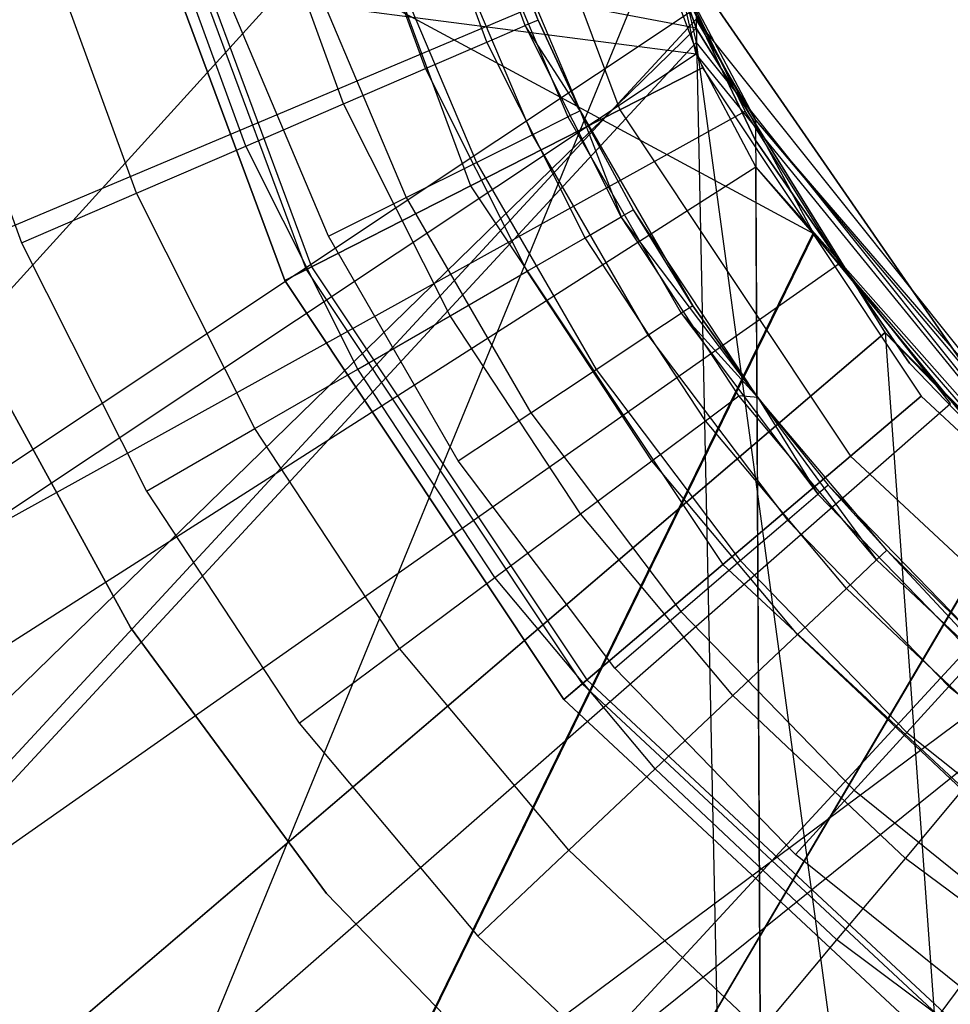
# Model space of a CAD drawing. Extents: x 0.1 to 16.1, y -7 to 7.
# Tile 24 of 68: x 7.689 to 7.855, y -0.304 to -0.129. Entities that reach past the tile are written whole.
import ezdxf

# ---------------------------------------------------------------- set-up
doc = ezdxf.new("R2010")
doc.units = 0
doc.header["$LTSCALE"] = 2.54
doc.layers.get('0').update_dxf_attribs({"color": 13, "linetype": 'CONTINUOUS'})

# ---------------------------------------------------------------- blocks, each defined once
blk = doc.blocks.new('DROPS_WOOD_E_PM_STL')
at = {"color": 0}
for p, q in [((7.80971, -0.13017, 28.33602), (7.1224, 0, 28.2652)), ((7.80971, -0.13017, 28.33602), (7.1224, 0, 28.2652)), ((7.83061, -0.16674, 40.86801), (7.5214, 0, 40.83204)), ((7.83061, -0.16674, 40.86801), (7.5214, 0, 40.83204)), ((7.78, -0.00254, 41.35525), (7.80971, -0.13271, 41.35731)), ((7.78, -0.00254, 41.35525), (7.80971, -0.13271, 41.35731)), ((7.80971, -0.13477, 45.36188), (6.8032, -0.00456, 45.26397)), ((7.80971, -0.13477, 45.36188), (6.8032, -0.00456, 45.26397)), ((7.80971, -0.13477, 45.36188), (7.78, -0.00461, 45.36089)), ((7.80971, -0.13477, 45.36188), (7.78, -0.00461, 45.36089)), ((7.1224, -0.8, 16.41902), (7.7875, -0.06666, 16.34925)), ((7.1224, -0.8, 16.41902), (7.7875, -0.06666, 16.34925)), ((7.7875, -0.06666, 16.34925), (7.80971, -0.13017, 16.34821)), ((7.7875, -0.06666, 16.34925), (7.80971, -0.13017, 16.34821)), ((7.80971, -0.13017, 28.33602), (7.78757, -0.06695, 28.33498)), ((7.80971, -0.13017, 28.33602), (7.78757, -0.06695, 28.33498)), ((7.78642, -0.07143, 213.36956), (7.81081, -0.13721, 213.36956)), ((7.78642, -0.07143, 213.40759), (7.81081, -0.13721, 213.40759)), ((7.78642, -0.07143, 213.36956), (7.81081, -0.13721, 213.36956)), ((7.78642, -0.07143, 213.40759), (7.81081, -0.13721, 213.40759)), ((7.77038, -0.07533, 213.33528), (7.7961, -0.1447, 213.33528)), ((7.77038, -0.07533, 213.33528), (7.7961, -0.1447, 213.33528)), ((7.77038, -0.07533, 213.44189), (7.7961, -0.1447, 213.44189)), ((7.77038, -0.07533, 213.44189), (7.7961, -0.1447, 213.44189)), ((7.74147, -0.08236, 213.31155), (7.76959, -0.15821, 213.31155)), ((7.74147, -0.08236, 213.31155), (7.76959, -0.15821, 213.31155)), ((7.74147, -0.08236, 213.4656), (7.76959, -0.15821, 213.4656)), ((7.74147, -0.08236, 213.4656), (7.76959, -0.15821, 213.4656)), ((7.7096, -0.09012, 213.39202), (7.74037, -0.17311, 213.39202)), ((7.7096, -0.09012, 213.39202), (7.74037, -0.17311, 213.39202)), ((7.71064, -0.08987, 213.38735), (7.74132, -0.17262, 213.38735)), ((7.71064, -0.08987, 213.38735), (7.74132, -0.17262, 213.38735)), ((7.73654, -0.17506, 213.38308), (7.70543, -0.09113, 213.38308)), ((7.70543, -0.09113, 213.30308), (7.73654, -0.17506, 213.30308)), ((7.73654, -0.17506, 213.47407), (7.70543, -0.09113, 213.47407)), ((7.70543, -0.09113, 213.30308), (7.73654, -0.17506, 213.30308)), ((7.73654, -0.17506, 213.47407), (7.70543, -0.09113, 213.47407)), ((7.70543, -0.09113, 213.39407), (7.73654, -0.17506, 213.39407)), ((7.70543, -0.09113, 213.39407), (7.73654, -0.17506, 213.39407)), ((7.73654, -0.17506, 213.38308), (7.70543, -0.09113, 213.38308)), ((7.77928, -0.12972, 15.01747), (7.76625, -0.09393, 15.01747)), ((7.77928, -0.12972, 15.01747), (7.76625, -0.09393, 15.01747)), ((7.78158, -0.12873, 15.03972), (7.76865, -0.09321, 15.03972)), ((7.78158, -0.12873, 15.03972), (7.76865, -0.09321, 15.03972)), ((7.77249, -0.13265, 14.99634), (7.75917, -0.09605, 14.99634)), ((7.77249, -0.13265, 14.99634), (7.75917, -0.09605, 14.99634)), ((7.76155, -0.13737, 14.97738), (7.74775, -0.09947, 14.97738)), ((7.76155, -0.13737, 14.97738), (7.74775, -0.09947, 14.97738)), ((7.74701, -0.14364, 14.96154), (7.73258, -0.10401, 14.96154)), ((7.74701, -0.14364, 14.96154), (7.73258, -0.10401, 14.96154)), ((7.88106, -0.22455, 29.35812), (7.79949, -0.10638, 29.35812)), ((7.79949, -0.10638, 28.35812), (7.88106, -0.22455, 28.35812)), ((7.79949, -0.10638, 28.35812), (7.88106, -0.22455, 28.35812)), ((7.88106, -0.22455, 29.35812), (7.79949, -0.10638, 29.35812)), ((7.82019, -0.15, 41.3819), (7.79949, -0.10638, 41.3819)), ((7.79949, -0.10638, 40.8819), (7.82019, -0.15, 40.8819)), ((7.79949, -0.10638, 40.8819), (7.82019, -0.15, 40.8819)), ((7.82019, -0.15, 41.3819), (7.79949, -0.10638, 41.3819)), ((7.82019, -0.15, 33.88877), (7.79949, -0.10638, 33.88877)), ((7.79949, -0.10638, 33.38877), (7.82019, -0.15, 33.38877)), ((7.79949, -0.10638, 33.38877), (7.82019, -0.15, 33.38877)), ((7.82019, -0.15, 33.88877), (7.79949, -0.10638, 33.88877)), ((7.78158, -0.12873, 15.03972), (7.77347, -0.10802, 16.28972)), ((7.77347, -0.10802, 16.28972), (7.78907, -0.14486, 16.28972)), ((7.78158, -0.12873, 15.03972), (7.77347, -0.10802, 16.28972)), ((7.77347, -0.10802, 16.28972), (7.78907, -0.14486, 16.28972)), ((7.7296, -0.15115, 14.94963), (7.71442, -0.10945, 14.94963)), ((7.7296, -0.15115, 14.94963), (7.71442, -0.10945, 14.94963)), ((7.77117, -0.10883, 16.30518), (7.78688, -0.14596, 16.30518)), ((7.77117, -0.10883, 16.30518), (7.78688, -0.14596, 16.30518)), ((7.76447, -0.11119, 16.31911), (7.78052, -0.14912, 16.31911)), ((7.76447, -0.11119, 16.31911), (7.78052, -0.14912, 16.31911)), ((7.5214, -0.8, 33.92177), (7.80284, -0.11481, 33.8879)), ((7.5214, -0.8, 33.92177), (7.80284, -0.11481, 33.8879)), ((7.71019, -0.15952, 14.94223), (7.69417, -0.11551, 14.94223)), ((7.71019, -0.15952, 14.94223), (7.69417, -0.11551, 14.94223)), ((7.75404, -0.11487, 16.33018), (7.77062, -0.15405, 16.33018)), ((7.75404, -0.11487, 16.33018), (7.77062, -0.15405, 16.33018)), ((7.80284, -0.11481, 33.8879), (7.83047, -0.16654, 33.88582)), ((7.83061, -0.16674, 40.86801), (7.80284, -0.11481, 40.86592)), ((7.83061, -0.16674, 40.86801), (7.80284, -0.11481, 40.86592)), ((7.80284, -0.11481, 33.8879), (7.83047, -0.16654, 33.88582)), ((7.5306, -0.23186, 2.22278), (7.80448, -0.11628, 2.19005)), ((7.5306, -0.23186, 2.22278), (7.80448, -0.11628, 2.19005)), ((7.8184, -0.14491, 2.19005), (7.80448, -0.11628, 2.19005)), ((7.8184, -0.14491, 2.19005), (7.80448, -0.11628, 2.19005)), ((7.74089, -0.1195, 16.33728), (7.75814, -0.16026, 16.33728)), ((7.74089, -0.1195, 16.33728), (7.75814, -0.16026, 16.33728)), ((7.67285, -0.12189, 14.93972), (7.68976, -0.16833, 14.93972)), ((7.67285, -0.12189, 14.93972), (7.68976, -0.16833, 14.93972)), ((7.74431, -0.16715, 16.33972), (7.72632, -0.12463, 16.33972)), ((7.74431, -0.16715, 16.33972), (7.72632, -0.12463, 16.33972)), ((6.8032, -0.79642, 29.46866), (7.80971, -0.12653, 29.37102)), ((6.8032, -0.79642, 29.46866), (7.80971, -0.12653, 29.37102)), ((7.82359, -0.79636, 29.37022), (7.80971, -0.12653, 29.37102)), ((7.80971, -0.12653, 29.37102), (7.8203, -0.14656, 29.37066)), ((7.82359, -0.79636, 29.37022), (7.80971, -0.12653, 29.37102)), ((7.80971, -0.12653, 29.37102), (7.8203, -0.14656, 29.37066)), ((7.18992, -0.79848, 33.4664), (7.80971, -0.12859, 33.3756)), ((7.18992, -0.79848, 33.4664), (7.80971, -0.12859, 33.3756)), ((7.78158, -0.12873, 15.03972), (7.77928, -0.12972, 15.01747)), ((7.78158, -0.12873, 15.03972), (7.77928, -0.12972, 15.01747)), ((7.78907, -0.14486, 15.03972), (7.78158, -0.12873, 15.03972)), ((7.78158, -0.12873, 15.03972), (7.78907, -0.14486, 16.28972)), ((7.78158, -0.12873, 15.03972), (7.78907, -0.14486, 16.28972)), ((7.78907, -0.14486, 15.03972), (7.78158, -0.12873, 15.03972)), ((7.89295, -0.23298, 33.37078), (7.80971, -0.12859, 33.3756)), ((7.8203, -0.14656, 29.37066), (7.80971, -0.12859, 33.3756)), ((7.89295, -0.23298, 33.37078), (7.80971, -0.12859, 33.3756)), ((7.8203, -0.14656, 29.37066), (7.80971, -0.12859, 33.3756)), ((7.80971, -0.13017, 16.34821), (7.1224, -0.8, 16.41902)), ((7.80971, -0.13017, 16.34821), (7.1224, -0.8, 16.41902)), ((7.80971, -0.13017, 28.33602), (7.1224, -0.8, 28.2652)), ((7.80971, -0.13017, 28.33602), (7.1224, -0.8, 28.2652)), ((7.77249, -0.13265, 14.99634), (7.77928, -0.12972, 15.01747)), ((7.77249, -0.13265, 14.99634), (7.77928, -0.12972, 15.01747)), ((7.78907, -0.14486, 15.03972), (7.77928, -0.12972, 15.01747)), ((7.78907, -0.14486, 15.03972), (7.77928, -0.12972, 15.01747)), ((7.79637, -0.16375, 15.01747), (7.77928, -0.12972, 15.01747)), ((7.79637, -0.16375, 15.01747), (7.77928, -0.12972, 15.01747)), ((7.80971, -0.13017, 16.34821), (7.84332, -0.18435, 16.34678)), ((7.84328, -0.18429, 28.33744), (7.80971, -0.13017, 28.33602)), ((7.80971, -0.13017, 16.34821), (7.80971, -0.13017, 28.33602)), ((7.80971, -0.13017, 16.34821), (7.84332, -0.18435, 16.34678)), ((7.80971, -0.13017, 16.34821), (7.80971, -0.13017, 28.33602)), ((7.84328, -0.18429, 28.33744), (7.80971, -0.13017, 28.33602)), ((7.80971, -0.13271, 41.35731), (7.18992, -0.8025, 41.26582)), ((7.80971, -0.13271, 41.35731), (7.18992, -0.8025, 41.26582)), ((7.76155, -0.13737, 14.97738), (7.77249, -0.13265, 14.99634)), ((7.76155, -0.13737, 14.97738), (7.77249, -0.13265, 14.99634)), ((7.78997, -0.16745, 14.99634), (7.77249, -0.13265, 14.99634)), ((7.78997, -0.16745, 14.99634), (7.77249, -0.13265, 14.99634)), ((7.80971, -0.13271, 41.35731), (7.90054, -0.80255, 41.36208)), ((7.80971, -0.13271, 41.35731), (7.90054, -0.80255, 41.36208)), ((7.80971, -0.13271, 41.35731), (7.89295, -0.2371, 41.36202)), ((7.80971, -0.13271, 41.35731), (7.80971, -0.13477, 45.36188)), ((7.80971, -0.13271, 41.35731), (7.89295, -0.2371, 41.36202)), ((7.80971, -0.13271, 41.35731), (7.80971, -0.13477, 45.36188)), ((7.80971, -0.13477, 45.36188), (6.8032, -0.80456, 45.26356)), ((7.80971, -0.13477, 45.36188), (6.8032, -0.80456, 45.26356)), ((7.8203, -0.1548, 45.36223), (7.80971, -0.13477, 45.36188)), ((7.89295, -0.2371, 41.36202), (7.80971, -0.13477, 45.36188)), ((7.8203, -0.1548, 45.36223), (7.80971, -0.13477, 45.36188)), ((7.89295, -0.2371, 41.36202), (7.80971, -0.13477, 45.36188)), ((7.74701, -0.14364, 14.96154), (7.76155, -0.13737, 14.97738)), ((7.74701, -0.14364, 14.96154), (7.76155, -0.13737, 14.97738)), ((7.77965, -0.17341, 14.97738), (7.76155, -0.13737, 14.97738)), ((7.77965, -0.17341, 14.97738), (7.76155, -0.13737, 14.97738)), ((7.81081, -0.13721, 213.36956), (7.7961, -0.1447, 213.33528)), ((7.81081, -0.13721, 213.36956), (7.7961, -0.1447, 213.33528)), ((7.7961, -0.1447, 213.44189), (7.81081, -0.13721, 213.40759)), ((7.7961, -0.1447, 213.44189), (7.81081, -0.13721, 213.40759)), ((7.81081, -0.13721, 213.36956), (7.8497, -0.19559, 213.36956)), ((7.81081, -0.13721, 213.40759), (7.81081, -0.13721, 213.36956)), ((7.81081, -0.13721, 213.40759), (7.8497, -0.19559, 213.40759)), ((7.81081, -0.13721, 213.36956), (7.8497, -0.19559, 213.36956)), ((7.81081, -0.13721, 213.40759), (7.81081, -0.13721, 213.36956)), ((7.81081, -0.13721, 213.40759), (7.8497, -0.19559, 213.40759)), ((7.55836, -0.28895, 2.22278), (7.8184, -0.14491, 2.19005)), ((7.55836, -0.28895, 2.22278), (7.8184, -0.14491, 2.19005)), ((7.7296, -0.15115, 14.94963), (7.74701, -0.14364, 14.96154)), ((7.7296, -0.15115, 14.94963), (7.74701, -0.14364, 14.96154)), ((7.76593, -0.18133, 14.96154), (7.74701, -0.14364, 14.96154)), ((7.76593, -0.18133, 14.96154), (7.74701, -0.14364, 14.96154)), ((7.7961, -0.1447, 213.33528), (7.76959, -0.15821, 213.31155)), ((7.7961, -0.1447, 213.33528), (7.76959, -0.15821, 213.31155)), ((7.76959, -0.15821, 213.4656), (7.7961, -0.1447, 213.44189)), ((7.76959, -0.15821, 213.4656), (7.7961, -0.1447, 213.44189)), ((7.78907, -0.14486, 16.28972), (7.78688, -0.14596, 16.30518)), ((7.78907, -0.14486, 16.28972), (7.78688, -0.14596, 16.30518)), ((7.79854, -0.1625, 15.03972), (7.78907, -0.14486, 16.28972)), ((7.78907, -0.14486, 16.28972), (7.80908, -0.17952, 16.28972)), ((7.79854, -0.1625, 15.03972), (7.78907, -0.14486, 15.03972)), ((7.78907, -0.14486, 15.03972), (7.78907, -0.14486, 16.28972)), ((7.79854, -0.1625, 15.03972), (7.78907, -0.14486, 16.28972)), ((7.78907, -0.14486, 15.03972), (7.78907, -0.14486, 16.28972)), ((7.78907, -0.14486, 15.03972), (7.79637, -0.16375, 15.01747)), ((7.79854, -0.1625, 15.03972), (7.78907, -0.14486, 15.03972)), ((7.78907, -0.14486, 15.03972), (7.79637, -0.16375, 15.01747)), ((7.78907, -0.14486, 16.28972), (7.80908, -0.17952, 16.28972)), ((7.7961, -0.1447, 213.33528), (7.83712, -0.20628, 213.33528)), ((7.7961, -0.1447, 213.33528), (7.83712, -0.20628, 213.33528)), ((7.7961, -0.1447, 213.44189), (7.83712, -0.20628, 213.44189)), ((7.7961, -0.1447, 213.44189), (7.83712, -0.20628, 213.44189)), ((7.83528, -0.17189, 2.19005), (7.8184, -0.14491, 2.19005)), ((7.83528, -0.17189, 2.19005), (7.8184, -0.14491, 2.19005)), ((7.78052, -0.14912, 16.31911), (7.78688, -0.14596, 16.30518)), ((7.78052, -0.14912, 16.31911), (7.78688, -0.14596, 16.30518)), ((7.78688, -0.14596, 16.30518), (7.80704, -0.18087, 16.30518)), ((7.78688, -0.14596, 16.30518), (7.80704, -0.18087, 16.30518)), ((7.8203, -0.14656, 29.37066), (7.89295, -0.23091, 29.36859)), ((7.82359, -0.79636, 29.37022), (7.8203, -0.14656, 29.37066)), ((7.82359, -0.79636, 29.37022), (7.8203, -0.14656, 29.37066)), ((7.8203, -0.14656, 29.37066), (7.89295, -0.23091, 29.36859)), ((7.8203, -0.14656, 29.37066), (7.89295, -0.23298, 33.37078)), ((7.8203, -0.14656, 29.37066), (7.89295, -0.23298, 33.37078)), ((7.77062, -0.15405, 16.33018), (7.78052, -0.14912, 16.31911)), ((7.77062, -0.15405, 16.33018), (7.78052, -0.14912, 16.31911)), ((7.78052, -0.14912, 16.31911), (7.80112, -0.18479, 16.31911)), ((7.78052, -0.14912, 16.31911), (7.80112, -0.18479, 16.31911)), ((7.84762, -0.18973, 41.3819), (7.82019, -0.15, 41.3819)), ((7.82019, -0.15, 40.8819), (7.84762, -0.18973, 40.8819)), ((7.82019, -0.15, 40.8819), (7.84762, -0.18973, 40.8819)), ((7.82019, -0.15, 40.8819), (7.82019, -0.15, 41.3819)), ((7.84762, -0.18973, 41.3819), (7.82019, -0.15, 41.3819)), ((7.82019, -0.15, 40.8819), (7.82019, -0.15, 41.3819)), ((7.84762, -0.18973, 33.88877), (7.82019, -0.15, 33.88877)), ((7.82019, -0.15, 33.38877), (7.84762, -0.18973, 33.38877)), ((7.82019, -0.15, 33.38877), (7.84762, -0.18973, 33.38877)), ((7.82019, -0.15, 33.38877), (7.82019, -0.15, 33.88877)), ((7.84762, -0.18973, 33.88877), (7.82019, -0.15, 33.88877)), ((7.82019, -0.15, 33.38877), (7.82019, -0.15, 33.88877)), ((7.71019, -0.15952, 14.94223), (7.7296, -0.15115, 14.94963)), ((7.71019, -0.15952, 14.94223), (7.7296, -0.15115, 14.94963)), ((7.74951, -0.19081, 14.94963), (7.7296, -0.15115, 14.94963)), ((7.74951, -0.19081, 14.94963), (7.7296, -0.15115, 14.94963)), ((7.75814, -0.16026, 16.33728), (7.77062, -0.15405, 16.33018)), ((7.75814, -0.16026, 16.33728), (7.77062, -0.15405, 16.33018)), ((7.77062, -0.15405, 16.33018), (7.7919, -0.1909, 16.33018)), ((7.77062, -0.15405, 16.33018), (7.7919, -0.1909, 16.33018)), ((6.8032, -0.80456, 45.26356), (7.8203, -0.1548, 45.36223)), ((6.8032, -0.80456, 45.26356), (7.8203, -0.1548, 45.36223)), ((7.82359, -0.80461, 45.362), (7.8203, -0.1548, 45.36223)), ((7.82359, -0.80461, 45.362), (7.8203, -0.1548, 45.36223)), ((7.89295, -0.23916, 45.36421), (7.8203, -0.1548, 45.36223)), ((7.8203, -0.1548, 45.36223), (7.89295, -0.2371, 41.36202)), ((7.89295, -0.23916, 45.36421), (7.8203, -0.1548, 45.36223)), ((7.8203, -0.1548, 45.36223), (7.89295, -0.2371, 41.36202)), ((7.76959, -0.15821, 213.31155), (7.73654, -0.17506, 213.30308)), ((7.76959, -0.15821, 213.31155), (7.73654, -0.17506, 213.30308)), ((7.73654, -0.17506, 213.47407), (7.76959, -0.15821, 213.4656)), ((7.73654, -0.17506, 213.47407), (7.76959, -0.15821, 213.4656)), ((7.76959, -0.15821, 213.31155), (7.81444, -0.22553, 213.31155)), ((7.76959, -0.15821, 213.31155), (7.81444, -0.22553, 213.31155)), ((7.76959, -0.15821, 213.4656), (7.81444, -0.22553, 213.4656)), ((7.76959, -0.15821, 213.4656), (7.81444, -0.22553, 213.4656)), ((7.68976, -0.16833, 14.93972), (7.71019, -0.15952, 14.94223)), ((7.68976, -0.16833, 14.93972), (7.71019, -0.15952, 14.94223)), ((7.73121, -0.20137, 14.94223), (7.71019, -0.15952, 14.94223)), ((7.73121, -0.20137, 14.94223), (7.71019, -0.15952, 14.94223)), ((7.74431, -0.16715, 16.33972), (7.75814, -0.16026, 16.33728)), ((7.74431, -0.16715, 16.33972), (7.75814, -0.16026, 16.33728)), ((7.75814, -0.16026, 16.33728), (7.78028, -0.1986, 16.33728)), ((7.75814, -0.16026, 16.33728), (7.78028, -0.1986, 16.33728)), ((7.79854, -0.1625, 15.03972), (7.79637, -0.16375, 15.01747)), ((7.79854, -0.1625, 15.03972), (7.79637, -0.16375, 15.01747)), ((7.80908, -0.17952, 16.28972), (7.79854, -0.1625, 15.03972)), ((7.82064, -0.19586, 15.03972), (7.79854, -0.1625, 15.03972)), ((7.80908, -0.17952, 16.28972), (7.79854, -0.1625, 15.03972)), ((7.82064, -0.19586, 15.03972), (7.79854, -0.1625, 15.03972)), ((7.78997, -0.16745, 14.99634), (7.79637, -0.16375, 15.01747)), ((7.78997, -0.16745, 14.99634), (7.79637, -0.16375, 15.01747)), ((7.82064, -0.19586, 15.03972), (7.79637, -0.16375, 15.01747)), ((7.82064, -0.19586, 15.03972), (7.79637, -0.16375, 15.01747)), ((7.8173, -0.19557, 15.01747), (7.79637, -0.16375, 15.01747)), ((7.8173, -0.19557, 15.01747), (7.79637, -0.16375, 15.01747)), ((7.83047, -0.16654, 33.88582), (7.5214, -0.8, 33.92177)), ((7.83047, -0.16654, 33.88582), (7.5214, -0.8, 33.92177)), ((7.83061, -0.16674, 40.86801), (7.5214, -0.8, 40.83204)), ((7.83061, -0.16674, 40.86801), (7.5214, -0.8, 40.83204)), ((7.7674, -0.20714, 16.33972), (7.74431, -0.16715, 16.33972)), ((7.7674, -0.20714, 16.33972), (7.74431, -0.16715, 16.33972)), ((7.77965, -0.17341, 14.97738), (7.78997, -0.16745, 14.99634)), ((7.77965, -0.17341, 14.97738), (7.78997, -0.16745, 14.99634)), ((7.81137, -0.19999, 14.99634), (7.78997, -0.16745, 14.99634)), ((7.81137, -0.19999, 14.99634), (7.78997, -0.16745, 14.99634)), ((7.83047, -0.16654, 33.88582), (7.86787, -0.21213, 33.88334)), ((7.83047, -0.16654, 33.88582), (7.86787, -0.21213, 33.88334)), ((7.83061, -0.16674, 40.86801), (7.83047, -0.16654, 33.88582)), ((7.83061, -0.16674, 40.86801), (7.83047, -0.16654, 33.88582)), ((7.86787, -0.21213, 40.87047), (7.83061, -0.16674, 40.86801)), ((7.86787, -0.21213, 40.87047), (7.83061, -0.16674, 40.86801)), ((7.68976, -0.16833, 14.93972), (7.71194, -0.2125, 14.93972)), ((7.68976, -0.16833, 14.93972), (7.71194, -0.2125, 14.93972)), ((7.59203, -0.34276, 2.22278), (7.83528, -0.17189, 2.19005)), ((7.59203, -0.34276, 2.22278), (7.83528, -0.17189, 2.19005)), ((7.73654, -0.17506, 213.38308), (7.74132, -0.17262, 213.38735)), ((7.73654, -0.17506, 213.38308), (7.74132, -0.17262, 213.38735)), ((7.74037, -0.17311, 213.39202), (7.73654, -0.17506, 213.39407)), ((7.74037, -0.17311, 213.39202), (7.73654, -0.17506, 213.39407)), ((7.74132, -0.17262, 213.38735), (7.74037, -0.17311, 213.39202)), ((7.74132, -0.17262, 213.38735), (7.74037, -0.17311, 213.39202)), ((7.74037, -0.17311, 213.39202), (7.78945, -0.24676, 213.39202)), ((7.74037, -0.17311, 213.39202), (7.78945, -0.24676, 213.39202)), ((7.74132, -0.17262, 213.38735), (7.79026, -0.24608, 213.38735)), ((7.74132, -0.17262, 213.38735), (7.79026, -0.24608, 213.38735)), ((7.85494, -0.19693, 2.19005), (7.83528, -0.17189, 2.19005)), ((7.85494, -0.19693, 2.19005), (7.83528, -0.17189, 2.19005)), ((7.78617, -0.24955, 213.38308), (7.73654, -0.17506, 213.38308)), ((7.73654, -0.17506, 213.30308), (7.78617, -0.24955, 213.30308)), ((7.78617, -0.24955, 213.47407), (7.73654, -0.17506, 213.47407)), ((7.73654, -0.17506, 213.30308), (7.78617, -0.24955, 213.30308)), ((7.78617, -0.24955, 213.47407), (7.73654, -0.17506, 213.47407)), ((7.73654, -0.17506, 213.39407), (7.78617, -0.24955, 213.39407)), ((7.73654, -0.17506, 213.39407), (7.78617, -0.24955, 213.39407)), ((7.78617, -0.24955, 213.38308), (7.73654, -0.17506, 213.38308)), ((7.76593, -0.18133, 14.96154), (7.77965, -0.17341, 14.97738)), ((7.76593, -0.18133, 14.96154), (7.77965, -0.17341, 14.97738)), ((7.80181, -0.2071, 14.97738), (7.77965, -0.17341, 14.97738)), ((7.80181, -0.2071, 14.97738), (7.77965, -0.17341, 14.97738)), ((7.80908, -0.17952, 16.28972), (7.80704, -0.18087, 16.30518)), ((7.80908, -0.17952, 16.28972), (7.80704, -0.18087, 16.30518)), ((7.82064, -0.19586, 15.03972), (7.80908, -0.17952, 16.28972)), ((7.80908, -0.17952, 16.28972), (7.82064, -0.19586, 16.28972)), ((7.82064, -0.19586, 15.03972), (7.80908, -0.17952, 16.28972)), ((7.80908, -0.17952, 16.28972), (7.82064, -0.19586, 16.28972)), ((7.74951, -0.19081, 14.94963), (7.76593, -0.18133, 14.96154)), ((7.74951, -0.19081, 14.94963), (7.76593, -0.18133, 14.96154)), ((7.78911, -0.21656, 14.96154), (7.76593, -0.18133, 14.96154)), ((7.78911, -0.21656, 14.96154), (7.76593, -0.18133, 14.96154)), ((7.80112, -0.18479, 16.31911), (7.80704, -0.18087, 16.30518)), ((7.80112, -0.18479, 16.31911), (7.80704, -0.18087, 16.30518)), ((7.82064, -0.19586, 16.28972), (7.80704, -0.18087, 16.30518)), ((7.80704, -0.18087, 16.30518), (7.83133, -0.21304, 16.30518)), ((7.82064, -0.19586, 16.28972), (7.80704, -0.18087, 16.30518)), ((7.80704, -0.18087, 16.30518), (7.83133, -0.21304, 16.30518)), ((7.84328, -0.18429, 28.33744), (7.1224, -0.8, 28.2652)), ((7.84328, -0.18429, 28.33744), (7.1224, -0.8, 28.2652)), ((7.84332, -0.18435, 16.34678), (7.1224, -0.8, 16.41902)), ((7.84332, -0.18435, 16.34678), (7.1224, -0.8, 16.41902)), ((7.68088, -0.18521, 41.3819), (7.70913, -0.23676, 41.3819)), ((7.70913, -0.23676, 40.8819), (7.68088, -0.18521, 40.8819)), ((7.68088, -0.18521, 41.3819), (7.70913, -0.23676, 41.3819)), ((7.70913, -0.23676, 40.8819), (7.68088, -0.18521, 40.8819)), ((7.68088, -0.18521, 33.88877), (7.70913, -0.23676, 33.88877)), ((7.70913, -0.23676, 33.38877), (7.68088, -0.18521, 33.38877)), ((7.68088, -0.18521, 33.88877), (7.70913, -0.23676, 33.88877)), ((7.70913, -0.23676, 33.38877), (7.68088, -0.18521, 33.38877)), ((7.7919, -0.1909, 16.33018), (7.80112, -0.18479, 16.31911)), ((7.7919, -0.1909, 16.33018), (7.80112, -0.18479, 16.31911)), ((7.80112, -0.18479, 16.31911), (7.82594, -0.21766, 16.31911)), ((7.80112, -0.18479, 16.31911), (7.82594, -0.21766, 16.31911)), ((7.88769, -0.23025, 28.33903), (7.84328, -0.18429, 28.33744)), ((7.88713, -0.22978, 16.34521), (7.84328, -0.18429, 28.33744)), ((7.84328, -0.18429, 28.33744), (7.89295, -0.23455, 16.34503)), ((7.88713, -0.22978, 16.34521), (7.84328, -0.18429, 28.33744)), ((7.84332, -0.18435, 16.34678), (7.84328, -0.18429, 28.33744)), ((7.84332, -0.18435, 16.34678), (7.84328, -0.18429, 28.33744)), ((7.88769, -0.23025, 28.33903), (7.84328, -0.18429, 28.33744)), ((7.84328, -0.18429, 28.33744), (7.89295, -0.23455, 16.34503)), ((7.84332, -0.18435, 16.34678), (7.88769, -0.8, 16.3452)), ((7.84332, -0.18435, 16.34678), (7.88769, -0.8, 16.3452)), ((7.84332, -0.18435, 16.34678), (7.88713, -0.22978, 16.34521)), ((7.84332, -0.18435, 16.34678), (7.88713, -0.22978, 16.34521)), ((7.73121, -0.20137, 14.94223), (7.74951, -0.19081, 14.94963)), ((7.73121, -0.20137, 14.94223), (7.74951, -0.19081, 14.94963)), ((7.7739, -0.22788, 14.94963), (7.74951, -0.19081, 14.94963)), ((7.7739, -0.22788, 14.94963), (7.74951, -0.19081, 14.94963)), ((7.88106, -0.22455, 41.3819), (7.84762, -0.18973, 41.3819)), ((7.84762, -0.18973, 40.8819), (7.88106, -0.22455, 40.8819)), ((7.84762, -0.18973, 40.8819), (7.88106, -0.22455, 40.8819)), ((7.84762, -0.18973, 40.8819), (7.84762, -0.18973, 41.3819)), ((7.88106, -0.22455, 41.3819), (7.84762, -0.18973, 41.3819)), ((7.84762, -0.18973, 40.8819), (7.84762, -0.18973, 41.3819)), ((7.88106, -0.22455, 33.88877), (7.84762, -0.18973, 33.88877)), ((7.84762, -0.18973, 33.38877), (7.88106, -0.22455, 33.38877)), ((7.84762, -0.18973, 33.38877), (7.88106, -0.22455, 33.38877)), ((7.84762, -0.18973, 33.38877), (7.84762, -0.18973, 33.88877)), ((7.88106, -0.22455, 33.88877), (7.84762, -0.18973, 33.88877)), ((7.84762, -0.18973, 33.38877), (7.84762, -0.18973, 33.88877)), ((7.78028, -0.1986, 16.33728), (7.7919, -0.1909, 16.33018)), ((7.78028, -0.1986, 16.33728), (7.7919, -0.1909, 16.33018)), ((7.7919, -0.1909, 16.33018), (7.81754, -0.22486, 16.33018)), ((7.7919, -0.1909, 16.33018), (7.81754, -0.22486, 16.33018)), ((7.81137, -0.19999, 14.99634), (7.8173, -0.19557, 15.01747)), ((7.81137, -0.19999, 14.99634), (7.8173, -0.19557, 15.01747)), ((7.82064, -0.19586, 15.03972), (7.8173, -0.19557, 15.01747)), ((7.82064, -0.19586, 15.03972), (7.8173, -0.19557, 15.01747)), ((7.84178, -0.22475, 15.01747), (7.8173, -0.19557, 15.01747)), ((7.84178, -0.22475, 15.01747), (7.8173, -0.19557, 15.01747)), ((7.8436, -0.22303, 15.03972), (7.82064, -0.19586, 16.28972)), ((7.82064, -0.19586, 16.28972), (7.83319, -0.21145, 16.28972)), ((7.8436, -0.22303, 15.03972), (7.82064, -0.19586, 16.28972)), ((7.8436, -0.22303, 15.03972), (7.82064, -0.19586, 15.03972)), ((7.82064, -0.19586, 15.03972), (7.82064, -0.19586, 16.28972)), ((7.82064, -0.19586, 15.03972), (7.82064, -0.19586, 16.28972)), ((7.82064, -0.19586, 15.03972), (7.84178, -0.22475, 15.01747)), ((7.82064, -0.19586, 15.03972), (7.84178, -0.22475, 15.01747)), ((7.8436, -0.22303, 15.03972), (7.82064, -0.19586, 15.03972)), ((7.82064, -0.19586, 16.28972), (7.83319, -0.21145, 16.28972)), ((7.82064, -0.19586, 16.28972), (7.83133, -0.21304, 16.30518)), ((7.82064, -0.19586, 16.28972), (7.83133, -0.21304, 16.30518)), ((7.8497, -0.19559, 213.36956), (7.83712, -0.20628, 213.33528)), ((7.8497, -0.19559, 213.36956), (7.83712, -0.20628, 213.33528)), ((7.83712, -0.20628, 213.44189), (7.8497, -0.19559, 213.40759)), ((7.83712, -0.20628, 213.44189), (7.8497, -0.19559, 213.40759)), ((7.8497, -0.19559, 213.36956), (7.90102, -0.24343, 213.36956)), ((7.8497, -0.19559, 213.40759), (7.8497, -0.19559, 213.36956)), ((7.8497, -0.19559, 213.40759), (7.90102, -0.24343, 213.40759)), ((7.8497, -0.19559, 213.36956), (7.90102, -0.24343, 213.36956)), ((7.8497, -0.19559, 213.40759), (7.8497, -0.19559, 213.36956)), ((7.8497, -0.19559, 213.40759), (7.90102, -0.24343, 213.40759)), ((7.63123, -0.39268, 2.22278), (7.85494, -0.19693, 2.19005)), ((7.63123, -0.39268, 2.22278), (7.85494, -0.19693, 2.19005)), ((7.7674, -0.20714, 16.33972), (7.78028, -0.1986, 16.33728)), ((7.7674, -0.20714, 16.33972), (7.78028, -0.1986, 16.33728)), ((7.78028, -0.1986, 16.33728), (7.80696, -0.23393, 16.33728)), ((7.78028, -0.1986, 16.33728), (7.80696, -0.23393, 16.33728)), ((7.71194, -0.2125, 14.93972), (7.73121, -0.20137, 14.94223)), ((7.71194, -0.2125, 14.93972), (7.73121, -0.20137, 14.94223)), ((7.75695, -0.2405, 14.94223), (7.73121, -0.20137, 14.94223)), ((7.75695, -0.2405, 14.94223), (7.73121, -0.20137, 14.94223)), ((7.80181, -0.2071, 14.97738), (7.81137, -0.19999, 14.99634)), ((7.80181, -0.2071, 14.97738), (7.81137, -0.19999, 14.99634)), ((7.8364, -0.22982, 14.99634), (7.81137, -0.19999, 14.99634)), ((7.8364, -0.22982, 14.99634), (7.81137, -0.19999, 14.99634)), ((7.83712, -0.20628, 213.33528), (7.81444, -0.22553, 213.31155)), ((7.83712, -0.20628, 213.33528), (7.81444, -0.22553, 213.31155)), ((7.81444, -0.22553, 213.4656), (7.83712, -0.20628, 213.44189)), ((7.81444, -0.22553, 213.4656), (7.83712, -0.20628, 213.44189)), ((7.83712, -0.20628, 213.33528), (7.89124, -0.25673, 213.33528)), ((7.83712, -0.20628, 213.33528), (7.89124, -0.25673, 213.33528)), ((7.83712, -0.20628, 213.44189), (7.89124, -0.25673, 213.44189)), ((7.83712, -0.20628, 213.44189), (7.89124, -0.25673, 213.44189)), ((7.79522, -0.24398, 16.33972), (7.7674, -0.20714, 16.33972)), ((7.79522, -0.24398, 16.33972), (7.7674, -0.20714, 16.33972)), ((7.78911, -0.21656, 14.96154), (7.80181, -0.2071, 14.97738)), ((7.78911, -0.21656, 14.96154), (7.80181, -0.2071, 14.97738)), ((7.82773, -0.238, 14.97738), (7.80181, -0.2071, 14.97738)), ((7.82773, -0.238, 14.97738), (7.80181, -0.2071, 14.97738)), ((7.83319, -0.21145, 16.28972), (7.83133, -0.21304, 16.30518)), ((7.83319, -0.21145, 16.28972), (7.83133, -0.21304, 16.30518)), ((7.86105, -0.24018, 15.03972), (7.83319, -0.21145, 16.28972)), ((7.83319, -0.21145, 16.28972), (7.86105, -0.24018, 16.28972)), ((7.86105, -0.24018, 15.03972), (7.83319, -0.21145, 16.28972)), ((7.8436, -0.22303, 15.03972), (7.83319, -0.21145, 16.28972)), ((7.8436, -0.22303, 15.03972), (7.83319, -0.21145, 16.28972)), ((7.83319, -0.21145, 16.28972), (7.86105, -0.24018, 16.28972)), ((7.86787, -0.21213, 33.88334), (7.5214, -0.8, 33.92177)), ((7.86787, -0.21213, 33.88334), (7.5214, -0.8, 33.92177)), ((7.5214, -0.8, 40.83204), (7.86787, -0.21213, 40.87047)), ((7.5214, -0.8, 40.83204), (7.86787, -0.21213, 40.87047)), ((7.71194, -0.2125, 14.93972), (7.7391, -0.25379, 14.93972)), ((7.71194, -0.2125, 14.93972), (7.7391, -0.25379, 14.93972)), ((7.82594, -0.21766, 16.31911), (7.83133, -0.21304, 16.30518)), ((7.82594, -0.21766, 16.31911), (7.83133, -0.21304, 16.30518)), ((7.83133, -0.21304, 16.30518), (7.8594, -0.24199, 16.30518)), ((7.83133, -0.21304, 16.30518), (7.8594, -0.24199, 16.30518)), ((7.7739, -0.22788, 14.94963), (7.78911, -0.21656, 14.96154)), ((7.7739, -0.22788, 14.94963), (7.78911, -0.21656, 14.96154)), ((7.81622, -0.24887, 14.96154), (7.78911, -0.21656, 14.96154)), ((7.81622, -0.24887, 14.96154), (7.78911, -0.21656, 14.96154)), ((7.81754, -0.22486, 16.33018), (7.82594, -0.21766, 16.31911)), ((7.81754, -0.22486, 16.33018), (7.82594, -0.21766, 16.31911)), ((7.82594, -0.21766, 16.31911), (7.85462, -0.24723, 16.31911)), ((7.82594, -0.21766, 16.31911), (7.85462, -0.24723, 16.31911)), ((7.67551, -0.43816, 2.22278), (7.87715, -0.21974, 2.19005)), ((7.67551, -0.43816, 2.22278), (7.87715, -0.21974, 2.19005)), ((7.8436, -0.22303, 15.03972), (7.84178, -0.22475, 15.01747)), ((7.8436, -0.22303, 15.03972), (7.84178, -0.22475, 15.01747)), ((7.86105, -0.24018, 15.03972), (7.8436, -0.22303, 15.03972)), ((7.8436, -0.22303, 15.03972), (7.86948, -0.25089, 15.01747)), ((7.8436, -0.22303, 15.03972), (7.86948, -0.25089, 15.01747)), ((7.86105, -0.24018, 15.03972), (7.8436, -0.22303, 15.03972)), ((7.81444, -0.22553, 213.31155), (7.78617, -0.24955, 213.30308)), ((7.81444, -0.22553, 213.31155), (7.78617, -0.24955, 213.30308)), ((7.78617, -0.24955, 213.47407), (7.81444, -0.22553, 213.4656)), ((7.78617, -0.24955, 213.47407), (7.81444, -0.22553, 213.4656)), ((7.80696, -0.23393, 16.33728), (7.81754, -0.22486, 16.33018)), ((7.80696, -0.23393, 16.33728), (7.81754, -0.22486, 16.33018)), ((7.81444, -0.22553, 213.31155), (7.87361, -0.2807, 213.31155)), ((7.81444, -0.22553, 213.31155), (7.87361, -0.2807, 213.31155)), ((7.81444, -0.22553, 213.4656), (7.87361, -0.2807, 213.4656)), ((7.81444, -0.22553, 213.4656), (7.87361, -0.2807, 213.4656)), ((7.81754, -0.22486, 16.33018), (7.84716, -0.25541, 16.33018)), ((7.81754, -0.22486, 16.33018), (7.84716, -0.25541, 16.33018)), ((7.8364, -0.22982, 14.99634), (7.84178, -0.22475, 15.01747)), ((7.8364, -0.22982, 14.99634), (7.84178, -0.22475, 15.01747)), ((7.86948, -0.25089, 15.01747), (7.84178, -0.22475, 15.01747)), ((7.86948, -0.25089, 15.01747), (7.84178, -0.22475, 15.01747)), ((7.75695, -0.2405, 14.94223), (7.7739, -0.22788, 14.94963)), ((7.75695, -0.2405, 14.94223), (7.7739, -0.22788, 14.94963)), ((7.80243, -0.26188, 14.94963), (7.7739, -0.22788, 14.94963)), ((7.80243, -0.26188, 14.94963), (7.7739, -0.22788, 14.94963)), ((7.88769, -0.23025, 28.33903), (7.1224, -0.8, 28.2652)), ((7.88769, -0.23025, 28.33903), (7.1224, -0.8, 28.2652)), ((7.82773, -0.238, 14.97738), (7.8364, -0.22982, 14.99634)), ((7.82773, -0.238, 14.97738), (7.8364, -0.22982, 14.99634)), ((7.86473, -0.25655, 14.99634), (7.8364, -0.22982, 14.99634)), ((7.86473, -0.25655, 14.99634), (7.8364, -0.22982, 14.99634)), ((7.89295, -0.23298, 33.37078), (7.18992, -0.79848, 33.4664)), ((7.89295, -0.23298, 33.37078), (7.18992, -0.79848, 33.4664)), ((7.79522, -0.24398, 16.33972), (7.80696, -0.23393, 16.33728)), ((7.79522, -0.24398, 16.33972), (7.80696, -0.23393, 16.33728)), ((7.80696, -0.23393, 16.33728), (7.83777, -0.26571, 16.33728)), ((7.80696, -0.23393, 16.33728), (7.83777, -0.26571, 16.33728)), ((7.70913, -0.23676, 41.3819), (7.74399, -0.28408, 41.3819)), ((7.74399, -0.28408, 40.8819), (7.70913, -0.23676, 40.8819)), ((7.70913, -0.23676, 41.3819), (7.74399, -0.28408, 41.3819)), ((7.70913, -0.23676, 41.3819), (7.70913, -0.23676, 40.8819)), ((7.74399, -0.28408, 40.8819), (7.70913, -0.23676, 40.8819)), ((7.70913, -0.23676, 41.3819), (7.70913, -0.23676, 40.8819)), ((7.70913, -0.23676, 33.88877), (7.74399, -0.28408, 33.88877)), ((7.74399, -0.28408, 33.38877), (7.70913, -0.23676, 33.38877)), ((7.70913, -0.23676, 33.88877), (7.74399, -0.28408, 33.88877)), ((7.70913, -0.23676, 33.88877), (7.70913, -0.23676, 33.38877)), ((7.74399, -0.28408, 33.38877), (7.70913, -0.23676, 33.38877)), ((7.70913, -0.23676, 33.88877), (7.70913, -0.23676, 33.38877)), ((7.81622, -0.24887, 14.96154), (7.82773, -0.238, 14.97738)), ((7.81622, -0.24887, 14.96154), (7.82773, -0.238, 14.97738)), ((7.85707, -0.26568, 14.97738), (7.82773, -0.238, 14.97738)), ((7.85707, -0.26568, 14.97738), (7.82773, -0.238, 14.97738)), ((7.72437, -0.47867, 2.22278), (7.90165, -0.24006, 2.19005)), ((7.72437, -0.47867, 2.22278), (7.90165, -0.24006, 2.19005)), ((7.7391, -0.25379, 14.93972), (7.75695, -0.2405, 14.94223)), ((7.7391, -0.25379, 14.93972), (7.75695, -0.2405, 14.94223)), ((7.78705, -0.27638, 14.94223), (7.75695, -0.2405, 14.94223)), ((7.78705, -0.27638, 14.94223), (7.75695, -0.2405, 14.94223)), ((7.85462, -0.24723, 16.31911), (7.8594, -0.24199, 16.30518)), ((7.85462, -0.24723, 16.31911), (7.8594, -0.24199, 16.30518)), ((7.82736, -0.27713, 16.33972), (7.79522, -0.24398, 16.33972)), ((7.82736, -0.27713, 16.33972), (7.79522, -0.24398, 16.33972)), ((7.78617, -0.24955, 213.38308), (7.79026, -0.24608, 213.38735)), ((7.78617, -0.24955, 213.38308), (7.79026, -0.24608, 213.38735)), ((7.78945, -0.24676, 213.39202), (7.78617, -0.24955, 213.39407)), ((7.78945, -0.24676, 213.39202), (7.78617, -0.24955, 213.39407)), ((7.79026, -0.24608, 213.38735), (7.78945, -0.24676, 213.39202)), ((7.79026, -0.24608, 213.38735), (7.78945, -0.24676, 213.39202)), ((7.78945, -0.24676, 213.39202), (7.85419, -0.30712, 213.39202)), ((7.78945, -0.24676, 213.39202), (7.85419, -0.30712, 213.39202)), ((7.79026, -0.24608, 213.38735), (7.85482, -0.30626, 213.38735)), ((7.79026, -0.24608, 213.38735), (7.85482, -0.30626, 213.38735)), ((7.84716, -0.25541, 16.33018), (7.85462, -0.24723, 16.31911)), ((7.84716, -0.25541, 16.33018), (7.85462, -0.24723, 16.31911)), ((7.85462, -0.24723, 16.31911), (7.88671, -0.27306, 16.31911)), ((7.85462, -0.24723, 16.31911), (7.88671, -0.27306, 16.31911)), ((7.85164, -0.31058, 213.38308), (7.78617, -0.24955, 213.38308)), ((7.78617, -0.24955, 213.30308), (7.85164, -0.31058, 213.30308)), ((7.85164, -0.31058, 213.47407), (7.78617, -0.24955, 213.47407)), ((7.78617, -0.24955, 213.30308), (7.85164, -0.31058, 213.30308)), ((7.85164, -0.31058, 213.47407), (7.78617, -0.24955, 213.47407)), ((7.78617, -0.24955, 213.39407), (7.85164, -0.31058, 213.39407)), ((7.78617, -0.24955, 213.39407), (7.85164, -0.31058, 213.39407)), ((7.85164, -0.31058, 213.38308), (7.78617, -0.24955, 213.38308)), ((7.80243, -0.26188, 14.94963), (7.81622, -0.24887, 14.96154)), ((7.80243, -0.26188, 14.94963), (7.81622, -0.24887, 14.96154)), ((7.84689, -0.27781, 14.96154), (7.81622, -0.24887, 14.96154)), ((7.84689, -0.27781, 14.96154), (7.81622, -0.24887, 14.96154)), ((7.7391, -0.25379, 14.93972), (7.77087, -0.29165, 14.93972)), ((7.7391, -0.25379, 14.93972), (7.77087, -0.29165, 14.93972)), ((7.83777, -0.26571, 16.33728), (7.84716, -0.25541, 16.33018)), ((7.83777, -0.26571, 16.33728), (7.84716, -0.25541, 16.33018)), ((7.84716, -0.25541, 16.33018), (7.88031, -0.28209, 16.33018)), ((7.84716, -0.25541, 16.33018), (7.88031, -0.28209, 16.33018)), ((7.78705, -0.27638, 14.94223), (7.80243, -0.26188, 14.94963)), ((7.78705, -0.27638, 14.94223), (7.80243, -0.26188, 14.94963)), ((7.8347, -0.29233, 14.94963), (7.80243, -0.26188, 14.94963)), ((7.8347, -0.29233, 14.94963), (7.80243, -0.26188, 14.94963)), ((7.82736, -0.27713, 16.33972), (7.83777, -0.26571, 16.33728)), ((7.82736, -0.27713, 16.33972), (7.83777, -0.26571, 16.33728)), ((7.83777, -0.26571, 16.33728), (7.87226, -0.29346, 16.33728)), ((7.83777, -0.26571, 16.33728), (7.87226, -0.29346, 16.33728)), ((7.84689, -0.27781, 14.96154), (7.85707, -0.26568, 14.97738)), ((7.84689, -0.27781, 14.96154), (7.85707, -0.26568, 14.97738)), ((7.77087, -0.29165, 14.93972), (7.78705, -0.27638, 14.94223)), ((7.77087, -0.29165, 14.93972), (7.78705, -0.27638, 14.94223)), ((7.82112, -0.30852, 14.94223), (7.78705, -0.27638, 14.94223)), ((7.82112, -0.30852, 14.94223), (7.78705, -0.27638, 14.94223)), ((7.86333, -0.30607, 16.33972), (7.82736, -0.27713, 16.33972)), ((7.86333, -0.30607, 16.33972), (7.82736, -0.27713, 16.33972)), ((7.8347, -0.29233, 14.94963), (7.84689, -0.27781, 14.96154)), ((7.8347, -0.29233, 14.94963), (7.84689, -0.27781, 14.96154)), ((7.88072, -0.30299, 14.96154), (7.84689, -0.27781, 14.96154)), ((7.88072, -0.30299, 14.96154), (7.84689, -0.27781, 14.96154)), ((7.74399, -0.28408, 41.3819), (7.78485, -0.32633, 41.3819)), ((7.78485, -0.32633, 40.8819), (7.74399, -0.28408, 40.8819)), ((7.74399, -0.28408, 41.3819), (7.78485, -0.32633, 41.3819)), ((7.74399, -0.28408, 41.3819), (7.74399, -0.28408, 40.8819)), ((7.78485, -0.32633, 40.8819), (7.74399, -0.28408, 40.8819)), ((7.74399, -0.28408, 41.3819), (7.74399, -0.28408, 40.8819)), ((7.74399, -0.28408, 33.88877), (7.78485, -0.32633, 33.88877)), ((7.78485, -0.32633, 33.38877), (7.74399, -0.28408, 33.38877)), ((7.74399, -0.28408, 33.88877), (7.78485, -0.32633, 33.88877)), ((7.74399, -0.28408, 33.88877), (7.74399, -0.28408, 33.38877)), ((7.78485, -0.32633, 33.38877), (7.74399, -0.28408, 33.38877)), ((7.74399, -0.28408, 33.88877), (7.74399, -0.28408, 33.38877)), ((7.77087, -0.29165, 14.93972), (7.80681, -0.32557, 14.93972)), ((7.77087, -0.29165, 14.93972), (7.80681, -0.32557, 14.93972)), ((7.82112, -0.30852, 14.94223), (7.8347, -0.29233, 14.94963)), ((7.82112, -0.30852, 14.94223), (7.8347, -0.29233, 14.94963)), ((7.8703, -0.31883, 14.94963), (7.8347, -0.29233, 14.94963)), ((7.8703, -0.31883, 14.94963), (7.8347, -0.29233, 14.94963))]:
    blk.add_line(p, q, dxfattribs=at)

msp = doc.modelspace()

# ---------------------------------------------------------------- block references
at = {"color": 0}
msp.add_blockref('DROPS_WOOD_E_PM_STL', (0, 0), dxfattribs=at)

doc.saveas('drawing.dxf')
